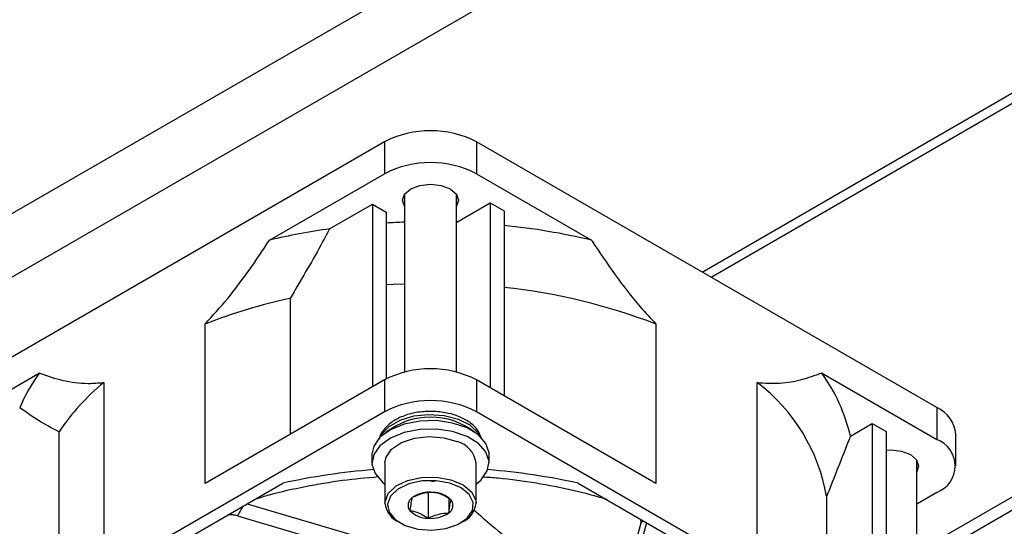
# Model space of a CAD drawing. Header units: millimetres. Extents: x 5 to 414, y 6 to 290.
# Tile 39 of 45: x 354.2 to 369.33, y 162.46 to 170.25. Entities that reach past the tile are written whole.
import ezdxf

# ---------------------------------------------------------------- set-up
doc = ezdxf.new("R2010")
doc.units = ezdxf.units.MM

msp = doc.modelspace()

# ---------------------------------------------------------------- linework, layer by layer
at = {"color": 7, "linetype": 'Continuous', "lineweight": 25}
for p, q in [((347.0705, 163.2228), (362.4947, 172.1271)), ((362.919, 171.3922), (347.4947, 162.488)), ((364.6821, 166.3686), (371.4703, 170.2874)), ((371.6118, 170.2057), (364.8235, 166.287)), ((359.8031, 168.3688), (352.732, 164.2868)), ((359.8031, 168.3688), (359.8031, 167.8789)), ((361.2173, 168.3688), (361.2173, 167.8789)), ((368.2884, 164.2868), (361.2173, 168.3688)), ((358.0353, 166.8584), (359.8031, 167.8789)), ((361.2173, 167.8789), (362.9851, 166.8584)), ((360.1102, 167.5618), (360.1102, 164.8316)), ((360.9102, 164.8316), (360.9102, 167.5618)), ((358.9595, 167.0327), (359.6192, 167.4135)), ((359.6192, 167.4135), (359.6192, 164.6046)), ((359.6192, 167.4135), (359.8314, 167.2911)), ((360.9164, 167.1337), (361.4294, 167.4299)), ((361.4294, 167.4299), (361.4294, 164.5882)), ((361.4294, 167.4299), (361.6415, 167.3074)), ((359.8314, 167.2911), (359.8314, 164.7264)), ((361.6415, 167.3074), (361.6415, 164.4658)), ((358.353, 165.964), (358.353, 163.8736)), ((357.0454, 163.1187), (357.0454, 165.5683)), ((363.975, 165.5683), (363.975, 163.1187)), ((367.9812, 162.0685), (373.5256, 165.2692)), ((367.9812, 161.8656), (373.8256, 165.2395)), ((352.732, 163.7968), (354.4998, 164.8174)), ((366.5206, 164.8174), (368.2884, 163.7968)), ((355.4897, 164.6703), (355.4897, 162.2207)), ((359.8031, 164.7107), (357.0454, 163.1187)), ((359.8031, 164.7107), (359.8031, 164.2208)), ((361.2173, 164.7107), (361.2173, 164.2208)), ((363.975, 163.1187), (361.2173, 164.7107)), ((365.5306, 162.2207), (365.5306, 164.6703)), ((359.8031, 164.2208), (352.732, 160.1387)), ((368.2884, 160.1387), (361.2173, 164.2208)), ((368.2884, 164.2868), (368.2884, 163.7968)), ((366.9614, 163.8472), (367.2984, 164.0418)), ((367.2984, 164.0418), (367.2984, 161.2002)), ((367.2984, 164.0418), (367.5105, 163.9193)), ((354.8043, 161.825), (354.8043, 163.9154)), ((367.5105, 163.9193), (367.5105, 161.0777)), ((368.5812, 163.3886), (368.5812, 163.8786)), ((359.6102, 163.5676), (359.6102, 163.437)), ((361.4102, 163.437), (361.4102, 163.5676)), ((359.8102, 163.437), (359.8102, 162.8164)), ((361.2102, 162.8164), (361.2102, 163.437)), ((367.9812, 160.806), (367.9812, 163.4797)), ((354.6327, 161.0401), (358.2417, 163.1235)), ((360.5268, 163.1529), (360.5717, 163.1529)), ((362.7786, 163.1235), (366.3876, 161.0401)), ((360.4736, 162.983), (360.4736, 162.5849)), ((360.5468, 162.9826), (360.5468, 162.9826)), ((360.5468, 162.9826), (360.5468, 162.9826)), ((368.2884, 162.9804), (367.9812, 162.8031)), ((357.693, 162.8067), (360.3602, 162.0222)), ((360.2302, 162.9015), (360.2302, 162.9015)), ((360.2302, 162.9015), (360.2302, 162.9015)), ((360.7902, 162.8875), (360.7902, 162.666)), ((360.8268, 162.8649), (360.8268, 162.8649)), ((360.8268, 162.8649), (360.8268, 162.8649)), ((366.5951, 162.9172), (366.5951, 161.6061)), ((360.1936, 162.7026), (360.1936, 162.7026)), ((360.1936, 162.7026), (360.1936, 162.7026)), ((360.7902, 162.666), (360.7902, 162.666)), ((360.7902, 162.666), (360.7902, 162.666)), ((357.5424, 162.6219), (360.2436, 161.8273)), ((360.4736, 162.5849), (360.4736, 162.5849)), ((360.4736, 162.5849), (360.4736, 162.5849)), ((363.7439, 162.5103), (363.3993, 161.2543)), ((363.8294, 162.5169), (363.4741, 161.2217))]:
    msp.add_line(p, q, dxfattribs=at)
at = {"color": 7, "linetype": 'Continuous', "lineweight": 25, "flags": 128}
for points in [[(360.1102, 167.3796), (360.0802, 167.4707), (360.1129, 167.5657), (360.2061, 167.6462)], [(360.2061, 167.6462), (360.3456, 167.7), (360.5102, 167.7189), (360.6747, 167.7), (360.8142, 167.6462), (360.9074, 167.5657), (360.9402, 167.4707), (360.9102, 167.3796)], [(360.1102, 166.184), (359.9409, 166.1762), (359.8314, 166.1697)], [(361.2831, 163.8338), (361.2442, 163.8983), (361.1181, 164.0148), (360.9382, 164.1048), (360.7204, 164.1602), (360.484, 164.1762), (360.25, 164.1513), (360.0389, 164.0878), (359.8696, 163.9913), (359.757, 163.8702), (359.7373, 163.8338)], [(361.4102, 163.5676), (361.4094, 163.5888), (361.3627, 163.7342), (361.2468, 163.8661), (361.0713, 163.9738), (360.8504, 164.0486), (360.6019, 164.0845), (360.3459, 164.0784), (360.1033, 164.031), (359.8936, 163.9461), (359.7339, 163.8305), (359.637, 163.6936), (359.6102, 163.5676)], [(361.2102, 163.1104), (361.2865, 163.1741), (361.3833, 163.311), (361.4094, 163.4581), (361.3627, 163.6035), (361.2468, 163.7354), (361.0713, 163.8432), (360.8504, 163.918), (360.6019, 163.9538), (360.3459, 163.9478), (360.1033, 163.9004), (359.8936, 163.8154), (359.7339, 163.6998), (359.637, 163.5629), (359.6109, 163.4158), (359.6577, 163.2704), (359.7735, 163.1385), (359.8102, 163.1104)], [(359.8102, 163.437), (359.8265, 163.5236), (359.9122, 163.6471), (360.0628, 163.7478), (360.2619, 163.8148), (360.4878, 163.8409), (360.7162, 163.8232), (360.9223, 163.7636)], [(367.5117, 163.6336), (367.5812, 163.6369), (367.7458, 163.618), (367.8853, 163.5642), (367.9785, 163.4836), (368.0112, 163.3886), (367.9812, 163.2975)], [(359.8102, 162.8164), (359.8111, 162.8369), (359.8605, 162.9668), (359.9803, 163.0805), (360.1575, 163.1655), (360.373, 163.2127), (360.6033, 163.2169), (360.8235, 163.1778), (361.0098, 163.0994), (361.1419, 162.9905), (361.2056, 162.8626), (361.2102, 162.8164)], [(360.1216, 162.4757), (360.3159, 162.4196), (360.5313, 162.4029), (360.7443, 162.4275), (360.932, 162.4907), (361.074, 162.5856), (361.1548, 162.702), (361.1658, 162.8273), (361.1058, 162.9479), (360.9812, 163.0506), (360.8056, 163.1244), (360.598, 163.1614), (360.3808, 163.1574), (360.1777, 163.1129), (360.0106, 163.0327), (359.8976, 162.9256), (359.851, 162.8031), (359.8759, 162.6785), (359.9695, 162.5653), (360.1216, 162.4757)]]:
    msp.add_lwpolyline(points, dxfattribs=at)
at = {"color": 7, "linetype": 'Continuous', "lineweight": 25}
for centre, radius, start, end in [((360.5102, 167.0041), 1.537, 62.60967, 117.39033), ((360.5102, 166.5142), 1.537, 62.60967, 117.39033), ((360.382, 156.9521), 10.1805, 98.03253, 103.32725), ((360.5076, 155.9637), 11.1773, 92.03741, 93.46837), ((360.5933, 156.7169), 10.4197, 76.72982, 84.22599), ((360.6975, 157.0869), 9.0926, 68.87163, 84.04036), ((360.1096, 157.8), 8.3509, 102.14264, 111.52653), ((356.7944, 163.1667), 2.8267, 144.27008, 156.71991), ((360.5102, 163.346), 1.537, 62.60967, 117.39033), ((364.4107, 163.2733), 2.6146, 12.68141, 36.19729), ((357.6987, 161.9761), 3.484, 129.34884, 146.17689), ((363.8514, 162.4509), 2.783, 9.64575, 52.88854), ((360.5102, 162.8561), 1.537, 62.60967, 117.39033), ((368.0808, 163.8287), 0.5029, 5.6948, 65.62534), ((360.5102, 163.017), 1.1211, 52.44209, 127.55791), ((360.8205, 163.3837), 0.3933, 7.78286, 75.00208), ((368.1334, 163.3886), 0.4366, 290.78342, 69.21658), ((360.4523, 153.1199), 10.2449, 94.61009, 102.4607), ((360.5681, 153.1199), 10.2449, 77.5393, 85.38991), ((360.5003, 162.5055), 0.4793, 84.43978, 124.30496), ((360.5487, 162.5952), 0.3874, 44.11698, 90.27699), ((360.1743, 162.8595), 0.3667, 186.74591, 246.77076), ((360.301, 162.7856), 0.1358, 121.4549, 217.68813), ((360.7193, 162.7818), 0.1358, 301.4549, 37.68813), ((360.8559, 162.8521), 0.356, 292.23717, 354.24616), ((360.4717, 162.9723), 0.3874, 224.11698, 270.27699), ((360.52, 163.0619), 0.4793, 264.43978, 304.30496)]:
    msp.add_arc(centre, radius, start, end, dxfattribs=at)
for centre, major_axis, ratio, start_param, end_param in [((360.5855, 157.3058), (2.2643, 9.0094), 0.5195852, 1.0555156, 1.075658), ((360.6741, 157.2055), (5.1035, 6.5015), 0.153382, 0.7373446, 0.7463247)]:
    msp.add_ellipse(centre, major_axis=major_axis, ratio=ratio, start_param=start_param, end_param=end_param, dxfattribs=at)
for points, knots in [([(358.9595, 167.0327), (358.9145, 166.948), (358.7224, 166.5865), (358.5132, 166.234), (358.353, 165.964)], [0, 0, 0, 0, 0.2343021, 1, 1, 1, 1]), ([(357.0454, 165.5683), (357.163, 165.6973), (357.4001, 165.9574), (357.729, 166.3954), (357.933, 166.7038), (358.0353, 166.8584)], [0, 0, 0, 0, 0.3292441, 0.663796, 1, 1, 1, 1]), ([(362.9851, 166.8584), (362.988, 166.8538), (363.1046, 166.6727), (363.3448, 166.3201), (363.675, 165.8918), (363.8941, 165.6556), (363.975, 165.5683)], [0, 0, 0, 0, 0.0098668, 0.3901104, 0.7746999, 1, 1, 1, 1]), ([(354.4998, 164.8174), (354.5027, 164.8162), (354.6193, 164.7697), (354.8595, 164.6944), (355.1897, 164.6473), (355.4088, 164.6641), (355.4897, 164.6703)], [0, 0, 0, 0, 0.0098668, 0.3901104, 0.7746999, 1, 1, 1, 1]), ([(365.5306, 164.6703), (365.6483, 164.6635), (365.8854, 164.6498), (366.2142, 164.7081), (366.4183, 164.7809), (366.5206, 164.8174)], [0, 0, 0, 0, 0.3292441, 0.663796, 1, 1, 1, 1]), ([(354.8043, 163.9154), (354.75, 163.9421), (354.5372, 164.0464), (354.3427, 164.1825), (354.1979, 164.2839)], [0, 0, 0, 0, 0.2553525, 1, 1, 1, 1]), ([(361.287, 163.8258), (361.273, 163.8623), (361.241, 163.946), (361.1282, 164.0531), (360.9678, 164.1462), (360.7658, 164.2082), (360.542, 164.2333), (360.315, 164.2191), (360.1028, 164.1659), (359.9181, 164.0757), (359.7931, 163.9556), (359.7258, 163.8561), (359.7236, 163.8031), (359.7234, 163.7983)], [0, 0, 0, 0, 0.0729049, 0.1671263, 0.2677476, 0.3720087, 0.4762273, 0.5803856, 0.6851375, 0.7912562, 0.8994192, 0.9909034, 1, 1, 1, 1]), ([(366.9614, 163.8472), (366.9563, 163.8339), (366.836, 163.5237), (366.7129, 163.2138), (366.5951, 162.9172)], [0, 0, 0, 0, 0.0431133, 1, 1, 1, 1]), ([(357.8231, 162.8818), (357.8929, 162.9035), (358.1363, 162.9792), (358.5841, 163.0765), (359.1431, 163.1732), (359.5235, 163.208), (359.7065, 163.2247)], [0, 0, 0, 0, 0.1205519, 0.4206189, 0.7213273, 1, 1, 1, 1]), ([(361.3117, 163.2219), (361.3905, 163.2167), (361.6683, 163.1987), (362.1339, 163.1312), (362.6957, 163.0252), (363.0461, 162.9276), (363.2177, 162.8797)], [0, 0, 0, 0, 0.1180553, 0.4162175, 0.7139232, 1, 1, 1, 1]), ([(360.5468, 162.9826), (360.4902, 162.9795), (360.3844, 162.9738), (360.2792, 162.9244), (360.2302, 162.9015)], [0, 0, 0, 0, 0.5346495, 1, 1, 1, 1]), ([(360.8268, 162.8649), (360.793, 162.8874), (360.7128, 162.941), (360.6163, 162.9725), (360.5585, 162.9809), (360.5468, 162.9826)], [0, 0, 0, 0, 0.366224, 0.8711232, 1, 1, 1, 1]), ([(360.2302, 162.9015), (360.2236, 162.8774), (360.2114, 162.8323), (360.1992, 162.7438), (360.1936, 162.7026)], [0, 0, 0, 0, 0.5346495, 1, 1, 1, 1]), ([(360.7902, 162.666), (360.7967, 162.713), (360.809, 162.8008), (360.8211, 162.8445), (360.8268, 162.8649)], [0, 0, 0, 0, 0.5346495, 1, 1, 1, 1]), ([(360.1936, 162.7026), (360.2053, 162.7009), (360.2631, 162.6925), (360.3596, 162.661), (360.4398, 162.6074), (360.4736, 162.5849)], [0, 0, 0, 0, 0.1288768, 0.633776, 1, 1, 1, 1]), ([(360.4736, 162.5849), (360.5302, 162.6108), (360.6359, 162.6593), (360.7412, 162.6639), (360.7902, 162.666)], [0, 0, 0, 0, 0.53464952, 1, 1, 1, 1]), ([(361.1788, 162.7113), (361.2704, 162.6309), (361.4796, 162.447), (361.8307, 162.1633), (362.2074, 161.8591), (362.4392, 161.6595), (362.5546, 161.5602)], [0, 0, 0, 0, 0.2065951, 0.4720657, 0.7373514, 1, 1, 1, 1]), ([(357.5424, 162.6219), (357.5195, 162.6274), (357.4747, 162.6382), (357.427, 162.6392), (357.4036, 162.6397)], [0, 0, 0, 0, 0.510555, 1, 1, 1, 1]), ([(363.7439, 162.5103), (363.7462, 162.5248), (363.7493, 162.5454), (363.7363, 162.5666), (363.7324, 162.5729)], [0, 0, 0, 0, 0.7010854, 1, 1, 1, 1])]:
    msp.add_open_spline(points, degree=3, knots=knots, dxfattribs=at)

doc.saveas('drawing.dxf')
